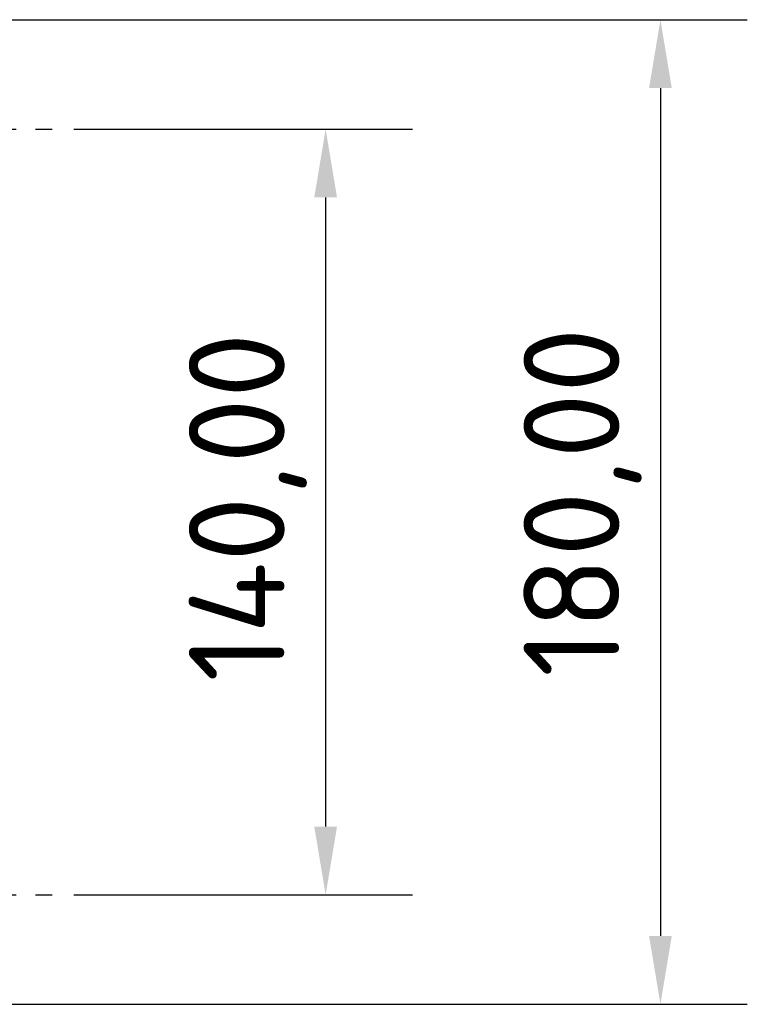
# Model space of a CAD drawing. Header units: millimetres. Extents: x 0 to 2100, y 0 to 1485.
# Tile 34 of 40: x 1394 to 1527, y 887 to 1067. Entities that reach past the tile are written whole.
import ezdxf

# ---------------------------------------------------------------- set-up
doc = ezdxf.new("R2010")
doc.units = ezdxf.units.MM
doc.header["$LTSCALE"] = 5
doc.linetypes.add('CHAIN', pattern=[0.3543, 0.2362, -0.0295, 0.0591, -0.0295])
doc.layers.add('Bemaßung (ISO)', color=7, linetype='Continuous', lineweight=25)
doc.layers.add('Mittellinie (ISO)', color=7, linetype='Continuous', lineweight=25)
doc.styles.add('Notiztext (DIN)', font='isocpeur.ttf')
doc.dimstyles.new('Standard (DIN)', dxfattribs={"dimscale": 5, "dimtxt": 3.5, "dimasz": 2.5, "dimexe": 3.175, "dimexo": 0.8, "dimgap": 0.8, "dimtad": 1, "dimrnd": 1e-08, "dimzin": 0, "dimtxsty": 'Notiztext (DIN)', "dimcen": 0.09, "dimdle": 10, "dimclrd": 256, "dimclre": 256, "dimclrt": 256, "dimadec": 0, "dimazin": 0, "dimtfac": 1, "dimtmove": 0, "dimatfit": 3, "dimfxl": 1, "dimtolj": 1, "dimtzin": 0, "dimlwd": -1, "dimlwe": -1, "dimarcsym": 0})

# ---------------------------------------------------------------- blocks, each defined once
blk = doc.blocks.new('*D13')
at = {"layer": 'Bemaßung (ISO)'}
for p, q in [((1368.62, 1066.91), (1527.35, 1066.91)), ((1511.48, 1054.41), (1511.48, 899.41)), ((1368.62, 886.91), (1527.35, 886.91))]:
    blk.add_line(p, q, dxfattribs=at)
for points in [[(1509.4, 1054.41), (1513.56, 1054.41), (1511.48, 1066.91)], [(1509.4, 899.41), (1513.56, 899.41), (1511.48, 886.91)]]:
    blk.add_solid(points, dxfattribs=at)
at = {"layer": 'Defpoints', "color": 0}
for p in [(1364.62, 1066.91), (1364.62, 886.91), (1511.48, 886.91)]:
    blk.add_point(p, dxfattribs=at)
at = {"layer": 'Bemaßung (ISO)', "insert": (1486.48, 946.72), "char_height": 17.5, "attachment_point": 1, "rotation": 90, "style": 'Notiztext (DIN)'}
blk.add_mtext('\\A1;180,00', dxfattribs=at)
blk = doc.blocks.new('*D14')
at = {"layer": 'Bemaßung (ISO)'}
for p, q in [((1404.31, 1046.91), (1466.19, 1046.91)), ((1450.31, 1034.41), (1450.31, 919.41)), ((1404.31, 906.91), (1466.19, 906.91))]:
    blk.add_line(p, q, dxfattribs=at)
for points in [[(1448.23, 1034.41), (1452.39, 1034.41), (1450.31, 1046.91)], [(1448.23, 919.41), (1452.39, 919.41), (1450.31, 906.91)]]:
    blk.add_solid(points, dxfattribs=at)
at = {"layer": 'Defpoints', "color": 0}
for p in [(1400.31, 1046.91), (1400.31, 906.91), (1450.31, 906.91)]:
    blk.add_point(p, dxfattribs=at)
at = {"layer": 'Bemaßung (ISO)', "insert": (1425.31, 945.85), "char_height": 17.5, "attachment_point": 1, "rotation": 90, "style": 'Notiztext (DIN)'}
blk.add_mtext('\\A1;140,00', dxfattribs=at)

msp = doc.modelspace()

# ---------------------------------------------------------------- linework, layer by layer
at = {"layer": 'Mittellinie (ISO)', "linetype": 'CHAIN', "ltscale": 23.990969}
for p, q in [((1227.311, 1046.908), (1400.311, 1046.908)), ((1227.311, 906.908), (1400.311, 906.908))]:
    msp.add_line(p, q, dxfattribs=at)

# ---------------------------------------------------------------- dimensions: what is measured, and where the dimension line sits
at = {"layer": 'Bemaßung (ISO)'}
for base, p1, p2, picture, middle in [((1511.48, 886.908), (1364.62, 1066.908), (1364.62, 886.908), '*D13', (1511.48, 976.908)), ((1450.311, 906.908), (1400.311, 1046.908), (1400.311, 906.908), '*D14', (1450.311, 976.908))]:
    dim = msp.add_linear_dim(base=base, p1=p1, p2=p2, angle=90, dimstyle='Standard (DIN)', override={"dimgap": 0.8, "dimdec": 2, "dimtol": 0, "dimlim": 0, "dimtp": 0, "dimtm": 0, "dimtdec": 2, "dimtofl": 0, "dimatfit": 1}, dxfattribs=at)
    dim.commit()
    dim.dimension.update_dxf_attribs({"geometry": picture, "text_midpoint": middle, "dimtype": 160})

doc.saveas('drawing.dxf')
